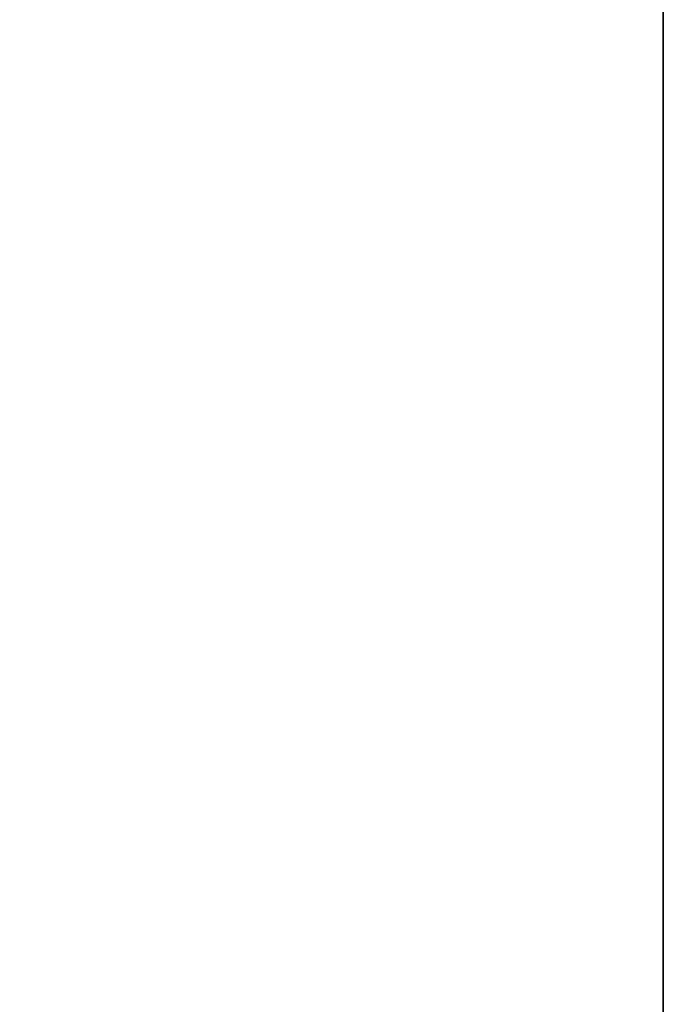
# Model space of a CAD drawing. Header units: metres. Extents: x 209747 to 209830, y 1182430 to 1182564.
# Tile 116 of 256: x 209752.1383 to 209752.1726, y 1182477.5 to 1182477.5524. Entities that reach past the tile are written whole.
import ezdxf

# ---------------------------------------------------------------- set-up
doc = ezdxf.new("R2010")
doc.units = ezdxf.units.M
doc.header["$MEASUREMENT"] = 0
doc.linetypes.add('DGN Style 2', pattern=[15.036391, 9.021834, -6.014556])
doc.layers.get('0').update_dxf_attribs({"color": 254})

# ---------------------------------------------------------------- blocks, each defined once
blk = doc.blocks.new('*U2')
at = {"color": 3, "linetype": 'Continuous'}
blk.add_line((1.275, -21.504425), (1.275, -21.606268), dxfattribs=at)
blk = doc.blocks.new('*U3')
at = {"color": 3, "linetype": 'Continuous'}
blk.add_line((1.275, -21.484066), (1.275, -21.583399), dxfattribs=at)
blk = doc.blocks.new('*U4')
at = {"color": 3, "linetype": 'Continuous'}
for p, q in [((1.275, -21.443693), (1.275, -21.543193)), ((1.275, -21.543193), (1.275, -21.642742))]:
    blk.add_line(p, q, dxfattribs=at)
blk = doc.blocks.new('*U5')
at = {"color": 3, "linetype": 'Continuous'}
blk.add_line((1.275, -21.466613), (1.275, -21.565948), dxfattribs=at)
blk = doc.blocks.new('*U6')
at = {"color": 3, "linetype": 'Continuous'}
for p, q in [((1.275, -21.430432), (1.275, -21.529803)), ((1.275, -21.529803), (1.275, -21.629179))]:
    blk.add_line(p, q, dxfattribs=at)
blk = doc.blocks.new('*U7')
at = {"color": 3, "linetype": 'Continuous'}
for p, q in [((1.275, -21.459517), (1.275, -21.558957)), ((1.275, -21.558957), (1.275, -21.658405))]:
    blk.add_line(p, q, dxfattribs=at)
blk = doc.blocks.new('*U8')
at = {"color": 3, "linetype": 'Continuous'}
for p, q in [((1.275, -21.440362), (1.275, -21.539843)), ((1.275, -21.539843), (1.275, -21.639334))]:
    blk.add_line(p, q, dxfattribs=at)
blk = doc.blocks.new('*U9')
at = {"color": 3, "linetype": 'Continuous'}
for p, q in [((1.275, -21.428665), (1.275, -21.530458)), ((1.275, -21.530458), (1.275, -21.632263))]:
    blk.add_line(p, q, dxfattribs=at)
blk = doc.blocks.new('ATTEMP_2')
at = {"color": 254, "flags": 128}
blk.add_lwpolyline([(0, 1.275), (-13.6, 1.275), (-13.6, -1.275), (0, -1.275), (0, 1.275), (0, 1.275)], dxfattribs=at)
blk = doc.blocks.new('ATTEMP_1')
at = {"color": 254, "rotation": 90}
blk.add_blockref('ATTEMP_2', (0, -18.11), dxfattribs=at)
blk = doc.blocks.new('ATTEMP')
at = {"color": 3, "linetype": 'Continuous'}
for name in ['*U9', '*U8', '*U7', '*U6', '*U5', '*U4', '*U2', '*U3']:
    blk.add_blockref(name, (-10.48, 0), dxfattribs=at)
at = {"color": 254}
blk.add_blockref('ATTEMP_1', (-10.48, 0), dxfattribs=at)

msp = doc.modelspace()

# ---------------------------------------------------------------- block references
at = {"color": 1, "linetype": 'DGN Style 2'}
msp.add_blockref('ATTEMP', (209761.377561, 1182499.061067), dxfattribs=at)

doc.saveas('drawing.dxf')
